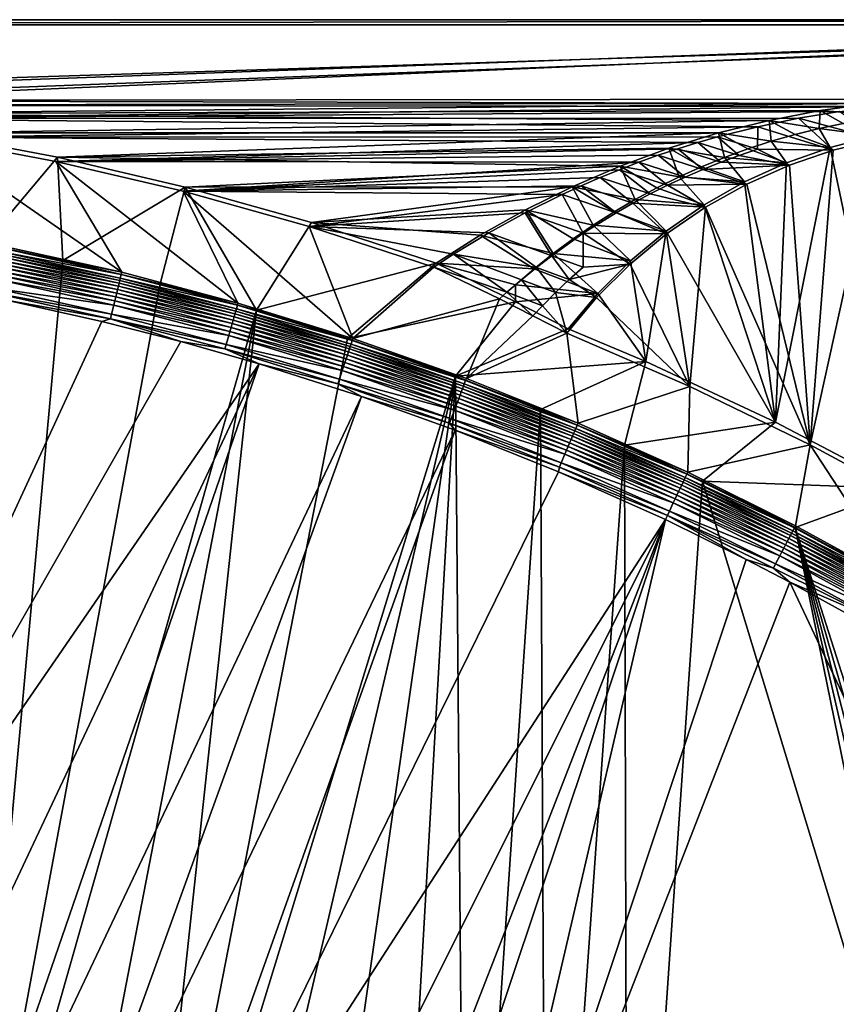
# Model space of a CAD drawing. Header units: metres. Extents: x -1651 to 0, y -1070 to 0.
# Tile 19 of 21: x -935 to -472, y -558 to 0. Entities that reach past the tile are written whole.
import ezdxf

# ---------------------------------------------------------------- set-up
doc = ezdxf.new("R2010")
doc.units = ezdxf.units.M

msp = doc.modelspace()

# ---------------------------------------------------------------- linework, layer by layer
at = {"layer": 'None'}
for points in [[(-1650, 0), (-1208.617432, -44.136024), (0, 0)], [(0, 0), (0, 0, -45), (-1650, 0)], [(0, 0, -45), (-1650, 0, -45), (-1650, 0)], [(-1650, 0, -45), (0, 0, -45), (-1647.142822, -3, -45)], [(0, 0, -45), (-3, -3, -45), (-1647.142822, -3, -45)], [(-1208.617432, -44.136024), (-1134.583252, -48.452602), (0, 0)], [(0, 0), (-1134.583252, -48.452602), (-423.802948, -47.347477)], [(-3, -3, -3), (-1208.450439, -41.532547, -3), (-1647.142822, -3, -3)], [(-1647.142822, -3, -3), (-1647.142822, -3, -45), (-3, -3, -3)], [(-1647.142822, -3, -45), (-3, -3, -45), (-3, -3, -3)], [(-1134.234009, -45.864342, -3), (-1208.450439, -41.532547, -3), (-3, -3, -3)], [(-422.772034, -44.999176, -3), (-1134.234009, -45.864342, -3), (-3, -3, -3)], [(-1134.583252, -48.452602), (-447.228119, -49.1884), (-423.802948, -47.347477)], [(-1134.583252, -48.452602), (-1060.802246, -55.93948), (-447.228119, -49.1884)], [(-422.772034, -44.999176, -3), (-452.166077, -47.425011, -3), (-1134.234009, -45.864342, -3)], [(-452.166077, -47.425011, -3), (-1060.271729, -53.377277, -3), (-1134.234009, -45.864342, -3)], [(-1060.802246, -55.93948), (-470.554016, -52.022148), (-447.228119, -49.1884)], [(-452.166077, -47.425011, -3), (-481.384247, -51.449856, -3), (-1060.271729, -53.377277, -3)], [(-481.384247, -51.449856, -3), (-452.166077, -47.425011, -3), (-440.692657, -54.586483, -32.338753)], [(-1060.802246, -55.93948), (-493.738586, -55.843609), (-470.554016, -52.022148)], [(-481.384247, -51.449856, -3), (-510.341522, -57.051674, -3), (-1060.271729, -53.377277, -3)], [(-1060.271729, -53.377277, -3), (-510.341522, -57.051674, -3), (-986.700134, -64.05751, -3)], [(-482.039459, -61.725746, -32.546955), (-510.341522, -57.051674, -3), (-481.384247, -51.449856, -3)], [(-470.554016, -52.022148), (-493.738586, -55.843609), (-448.932434, -67.813293, -60)], [(-468.334625, -58.844891, -32.467178), (-482.039459, -61.725746, -32.546955), (-481.384247, -51.449856, -3)], [(-468.334625, -58.844891, -32.467178), (-481.384247, -51.449856, -3), (-440.692657, -54.586483, -32.338753)], [(-516.740051, -60.645893), (-493.738586, -55.843609), (-1060.802246, -55.93948)], [(-987.410156, -66.582886), (-516.740051, -60.645893), (-1060.802246, -55.93948)], [(-539.516846, -66.420341), (-516.740051, -60.645893), (-987.410156, -66.582886)], [(-510.341522, -57.051674, -3), (-538.954285, -64.20813, -3), (-986.700134, -64.05751, -3)], [(-516.740051, -60.645893), (-539.516846, -66.420341), (-516.872131, -73.463333, -29.973024)], [(-510.341522, -57.051674, -3), (-509.121368, -68.946335, -32.727051), (-538.954285, -64.20813, -3)], [(-474.006744, -73.934395, -60), (-516.740051, -60.645893), (-516.872131, -73.463333, -29.973024)], [(-493.738586, -55.843609), (-516.740051, -60.645893), (-474.006744, -73.934395, -60)], [(-482.039459, -61.725746, -32.546955), (-495.642151, -65.094856, -32.63398), (-510.341522, -57.051674, -3)], [(-495.642151, -65.094856, -32.63398), (-509.121368, -68.946335, -32.727051), (-510.341522, -57.051674, -3)], [(-448.932434, -67.813293, -60), (-493.738586, -55.843609), (-474.006744, -73.934395, -60)], [(-450.369385, -65.92363, -63), (-482.039459, -61.725746, -32.546955), (-468.334625, -58.844891, -32.467178)], [(-550.808167, -69.668938), (-539.516846, -66.420341), (-987.410156, -66.582886)], [(-987.410156, -66.582886), (-914.54187, -80.363251), (-550.808167, -69.668938)], [(-914.54187, -80.363251), (-987.410156, -66.582886), (-877.224854, -143.180298, -377.175201)], [(-877.224854, -143.180298, -377.175201), (-987.410156, -66.582886), (-943.775452, -128.46904, -377.175201)], [(-986.700134, -64.05751, -3), (-538.954285, -64.20813, -3), (-913.654602, -77.885361, -3)], [(-986.700134, -64.05751, -3), (-913.654602, -77.885361, -3), (-955.190979, -127.269501, -406)], [(-538.954285, -64.20813, -3), (-567.141235, -72.891388, -3), (-913.654602, -77.885361, -3)], [(-535.623962, -78.072792, -32.926506), (-567.141235, -72.891388, -3), (-538.954285, -64.20813, -3)], [(-539.516846, -66.420341), (-550.808167, -69.668938), (-527.32312, -76.975769, -29.974138)], [(-516.872131, -73.463333, -29.973024), (-539.516846, -66.420341), (-527.32312, -76.975769, -29.974138)], [(-509.121368, -68.946335, -32.727051), (-522.45575, -73.274277, -32.824959), (-538.954285, -64.20813, -3)], [(-538.954285, -64.20813, -3), (-522.45575, -73.274277, -32.824959), (-535.623962, -78.072792, -32.926506)], [(-495.642151, -65.094856, -32.63398), (-475.78125, -72.379921, -63), (-509.121368, -68.946335, -32.727051)], [(-475.78125, -72.379921, -63), (-495.642151, -65.094856, -32.63398), (-482.039459, -61.725746, -32.546955)], [(-450.369385, -65.92363, -63), (-475.78125, -72.379921, -63), (-482.039459, -61.725746, -32.546955)], [(-475.78125, -72.379921, -63), (-450.369385, -65.92363, -63), (-435.240631, -265.682251, -62.999996)], [(-914.54187, -80.363251), (-562.027954, -73.15654), (-550.808167, -69.668938)], [(-550.808167, -69.668938), (-562.027954, -73.15654), (-537.668762, -80.776184, -29.975252)], [(-527.32312, -76.975769, -29.974138), (-550.808167, -69.668938), (-537.668762, -80.776184, -29.975252)], [(-509.121368, -68.946335, -32.727051), (-500.511993, -81.088623, -63), (-522.45575, -73.274277, -32.824959)], [(-475.78125, -72.379921, -63), (-500.511993, -81.088623, -63), (-509.121368, -68.946335, -32.727051)], [(-500.511993, -81.088623, -63), (-475.78125, -72.379921, -63), (-506.803345, -228.092514, -62.999996)], [(-506.803345, -228.092514, -62.999996), (-475.78125, -72.379921, -63), (-435.240631, -265.682251, -62.999996)], [(-420.308136, -277.076508, -60), (-448.932434, -67.813293, -60), (-487.064728, -240.965317, -60)], [(-448.932434, -67.813293, -60), (-474.006744, -73.934395, -60), (-487.064728, -240.965317, -60)], [(-913.654602, -77.885361, -3), (-910.559204, -136.503036, -406), (-955.190979, -127.269501, -406)], [(-914.54187, -80.363251), (-573.171204, -76.881569), (-562.027954, -73.15654)], [(-584.232849, -80.842346), (-573.171204, -76.881569), (-914.54187, -80.363251)], [(-913.654602, -77.885361, -3), (-567.141235, -72.891388, -3), (-594.823792, -83.069069, -3)], [(-913.654602, -77.885361, -3), (-594.823792, -83.069069, -3), (-841.269836, -94.835342, -3)], [(-913.654602, -77.885361, -3), (-841.269836, -94.835342, -3), (-910.559204, -136.503036, -406)], [(-594.823792, -83.069069, -3), (-567.141235, -72.891388, -3), (-561.376526, -89.057968, -33.135689)], [(-573.171204, -76.881569), (-584.232849, -80.842346), (-558.010559, -89.227287, -29.977482)], [(-562.027954, -73.15654), (-573.171204, -76.881569), (-547.900696, -84.861221, -29.976368)], [(-547.900696, -84.861221, -29.976368), (-573.171204, -76.881569), (-558.010559, -89.227287, -29.977482)], [(-548.604675, -83.335983, -33.030483), (-567.141235, -72.891388, -3), (-535.623962, -78.072792, -32.926506)], [(-561.376526, -89.057968, -33.135689), (-567.141235, -72.891388, -3), (-548.604675, -83.335983, -33.030483)], [(-537.668762, -80.776184, -29.975252), (-562.027954, -73.15654), (-547.900696, -84.861221, -29.976368)], [(-524.366455, -91.970703, -63), (-548.604675, -83.335983, -33.030483), (-535.623962, -78.072792, -32.926506)], [(-498.826935, -82.391914, -60), (-527.32312, -76.975769, -29.974138), (-537.668762, -80.776184, -29.975252)], [(-522.45575, -73.274277, -32.824959), (-500.511993, -81.088623, -63), (-535.623962, -78.072792, -32.926506)], [(-535.623962, -78.072792, -32.926506), (-500.511993, -81.088623, -63), (-524.366455, -91.970703, -63)], [(-527.32312, -76.975769, -29.974138), (-498.826935, -82.391914, -60), (-516.872131, -73.463333, -29.973024)], [(-498.826935, -82.391914, -60), (-474.006744, -73.934395, -60), (-516.872131, -73.463333, -29.973024)], [(-487.064728, -240.965317, -60), (-474.006744, -73.934395, -60), (-498.826935, -82.391914, -60)], [(-842.33136, -97.255226), (-584.232849, -80.842346), (-914.54187, -80.363251)], [(-842.33136, -97.255226), (-914.54187, -80.363251), (-811.327393, -160.584824, -377.175201)], [(-811.327393, -160.584824, -377.175201), (-914.54187, -80.363251), (-877.224854, -143.180298, -377.175201)], [(-595.207886, -85.037086), (-584.232849, -80.842346), (-842.33136, -97.255226)], [(-594.823792, -83.069069, -3), (-621.925598, -94.705353, -3), (-841.269836, -94.835342, -3)], [(-621.925598, -94.705353, -3), (-594.823792, -83.069069, -3), (-586.210083, -101.853836, -33.344936)], [(-584.232849, -80.842346), (-595.207886, -85.037086), (-567.990112, -93.870506, -29.978596)], [(-594.823792, -83.069069, -3), (-573.918213, -95.232841, -33.240921), (-586.210083, -101.853836, -33.344936)], [(-573.918213, -95.232841, -33.240921), (-594.823792, -83.069069, -3), (-561.376526, -89.057968, -33.135689)], [(-558.010559, -89.227287, -29.977482), (-584.232849, -80.842346), (-567.990112, -93.870506, -29.978596)], [(-561.376526, -89.057968, -33.135689), (-548.604675, -83.335983, -33.030483), (-524.366455, -91.970703, -63)], [(-547.900696, -84.861221, -29.976368), (-498.826935, -82.391914, -60), (-537.668762, -80.776184, -29.975252)], [(-523.070557, -93.178558, -60), (-498.826935, -82.391914, -60), (-547.900696, -84.861221, -29.976368)], [(-524.366455, -91.970703, -63), (-500.511993, -81.088623, -63), (-506.803345, -228.092514, -62.999996)], [(-498.826935, -82.391914, -60), (-523.070557, -93.178558, -60), (-487.064728, -240.965317, -60)], [(-606.091431, -89.463898), (-595.207886, -85.037086), (-842.33136, -97.255226)], [(-595.207886, -85.037086), (-606.091431, -89.463898), (-577.831299, -98.786774, -29.97971)], [(-567.990112, -93.870506, -29.978596), (-595.207886, -85.037086), (-577.831299, -98.786774, -29.97971)], [(-573.918213, -95.232841, -33.240921), (-561.376526, -89.057968, -33.135689), (-547.158203, -104.931946, -63)], [(-523.070557, -93.178558, -60), (-558.010559, -89.227287, -29.977482), (-567.990112, -93.870506, -29.978596)], [(-547.158203, -104.931946, -63), (-561.376526, -89.057968, -33.135689), (-524.366455, -91.970703, -63)], [(-558.010559, -89.227287, -29.977482), (-523.070557, -93.178558, -60), (-547.900696, -84.861221, -29.976368)], [(-841.269836, -94.835342, -3), (-855.502075, -149.656174, -406), (-910.559204, -136.503036, -406)], [(-855.502075, -149.656174, -406), (-841.269836, -94.835342, -3), (-800.920776, -164.661942, -406)], [(-842.33136, -97.255226), (-616.878479, -94.120781), (-606.091431, -89.463898)], [(-627.56427, -99.005646), (-616.878479, -94.120781), (-842.33136, -97.255226)], [(-841.269836, -94.835342, -3), (-621.925598, -94.705353, -3), (-769.67926, -114.876228, -3)], [(-841.269836, -94.835342, -3), (-769.67926, -114.876228, -3), (-800.920776, -164.661942, -406)], [(-621.925598, -94.705353, -3), (-648.372559, -107.76181, -3), (-769.67926, -114.876228, -3)], [(-621.925598, -94.705353, -3), (-609.997437, -116.390617, -33.543739), (-648.372559, -107.76181, -3)], [(-616.878479, -94.120781), (-627.56427, -99.005646), (-597.067139, -109.420731, -29.981939)], [(-586.210083, -101.853836, -33.344936), (-598.239929, -108.910316, -33.44635), (-621.925598, -94.705353, -3)], [(-598.239929, -108.910316, -33.44635), (-609.997437, -116.390617, -33.543739), (-621.925598, -94.705353, -3)], [(-606.091431, -89.463898), (-616.878479, -94.120781), (-587.526245, -103.971718, -29.980825)], [(-587.526245, -103.971718, -29.980825), (-616.878479, -94.120781), (-597.067139, -109.420731, -29.981939)], [(-577.831299, -98.786774, -29.97971), (-606.091431, -89.463898), (-587.526245, -103.971718, -29.980825)], [(-546.414001, -106.227829, -60), (-567.990112, -93.870506, -29.978596), (-577.831299, -98.786774, -29.97971)], [(-546.414001, -106.227829, -60), (-523.070557, -93.178558, -60), (-567.990112, -93.870506, -29.978596)], [(-506.803345, -228.092514, -62.999996), (-547.158203, -104.931946, -63), (-524.366455, -91.970703, -63)], [(-523.070557, -93.178558, -60), (-546.414001, -106.227829, -60), (-487.064728, -240.965317, -60)], [(-770.91156, -117.227737), (-627.56427, -99.005646), (-842.33136, -97.255226)], [(-746.191895, -180.653854, -377.175201), (-770.91156, -117.227737), (-842.33136, -97.255226)], [(-746.191895, -180.653854, -377.175201), (-842.33136, -97.255226), (-811.327393, -160.584824, -377.175201)], [(-648.61261, -109.450394), (-627.56427, -99.005646), (-770.91156, -117.227737)], [(-627.56427, -99.005646), (-648.61261, -109.450394), (-615.656189, -121.09137, -29.984169)], [(-597.067139, -109.420731, -29.981939), (-627.56427, -99.005646), (-615.656189, -121.09137, -29.984169)], [(-587.526245, -103.971718, -29.980825), (-546.414001, -106.227829, -60), (-577.831299, -98.786774, -29.97971)], [(-586.210083, -101.853836, -33.344936), (-573.918213, -95.232841, -33.240921), (-547.158203, -104.931946, -63)], [(-568.7099, -119.864594, -63), (-598.239929, -108.910316, -33.44635), (-586.210083, -101.853836, -33.344936)], [(-597.067139, -109.420731, -29.981939), (-568.546326, -121.413879, -60), (-587.526245, -103.971718, -29.980825)], [(-568.546326, -121.413879, -60), (-546.414001, -106.227829, -60), (-587.526245, -103.971718, -29.980825)], [(-547.158203, -104.931946, -63), (-568.7099, -119.864594, -63), (-586.210083, -101.853836, -33.344936)], [(-568.7099, -119.864594, -63), (-547.158203, -104.931946, -63), (-506.803345, -228.092514, -62.999996)], [(-669.198669, -120.779312), (-648.61261, -109.450394), (-770.91156, -117.227737)], [(-769.67926, -114.876228, -3), (-648.372559, -107.76181, -3), (-674.092407, -122.197906, -3)], [(-674.092407, -122.197906, -3), (-648.372559, -107.76181, -3), (-632.653992, -132.576065, -33.721004)], [(-648.61261, -109.450394), (-669.198669, -120.779312), (-633.539307, -133.757141, -29.986397)], [(-615.656189, -121.09137, -29.984169), (-648.61261, -109.450394), (-633.539307, -133.757141, -29.986397)], [(-609.997437, -116.390617, -33.543739), (-621.472412, -124.283073, -33.635674), (-648.372559, -107.76181, -3)], [(-648.372559, -107.76181, -3), (-621.472412, -124.283073, -33.635674), (-632.653992, -132.576065, -33.721004)], [(-568.546326, -121.413879, -60), (-597.067139, -109.420731, -29.981939), (-615.656189, -121.09137, -29.984169)], [(-598.239929, -108.910316, -33.44635), (-568.7099, -119.864594, -63), (-609.997437, -116.390617, -33.543739)], [(-546.414001, -106.227829, -60), (-568.546326, -121.413879, -60), (-555.348755, -207.83287, -60)], [(-487.064728, -240.965317, -60), (-546.414001, -106.227829, -60), (-555.348755, -207.83287, -60)], [(-800.920776, -164.661942, -406), (-769.67926, -114.876228, -3), (-699.014648, -137.971085, -3)], [(-674.092407, -122.197906, -3), (-699.014648, -137.971085, -3), (-769.67926, -114.876228, -3)], [(-609.997437, -116.390617, -33.543739), (-588.853638, -136.648254, -63), (-621.472412, -124.283073, -33.635674)], [(-568.7099, -119.864594, -63), (-588.853638, -136.648254, -63), (-609.997437, -116.390617, -33.543739)], [(-700.413818, -140.244064), (-689.285156, -132.971954), (-770.91156, -117.227737)], [(-689.285156, -132.971954), (-669.198669, -120.779312), (-770.91156, -117.227737)], [(-700.413818, -140.244064), (-770.91156, -117.227737), (-746.191895, -180.653854, -377.175201)], [(-643.528198, -141.258209, -33.79977), (-699.014648, -137.971085, -3), (-674.092407, -122.197906, -3)], [(-669.198669, -120.779312), (-689.285156, -132.971954), (-642.198425, -140.449265, -29.987511)], [(-643.528198, -141.258209, -33.79977), (-674.092407, -122.197906, -3), (-632.653992, -132.576065, -33.721004)], [(-633.539307, -133.757141, -29.986397), (-669.198669, -120.779312), (-642.198425, -140.449265, -29.987511)], [(-615.701172, -140.267624, -44.990009), (-615.656189, -121.09137, -29.984169), (-633.539307, -133.757141, -29.986397)], [(-589.182556, -138.555099, -60), (-615.656189, -121.09137, -29.984169), (-615.701172, -140.267624, -44.990009)], [(-589.182556, -138.555099, -60), (-568.546326, -121.413879, -60), (-615.656189, -121.09137, -29.984169)], [(-555.348755, -207.83287, -60), (-568.546326, -121.413879, -60), (-589.182556, -138.555099, -60)], [(-588.853638, -136.648254, -63), (-568.7099, -119.864594, -63), (-580.215271, -193.827225, -62.999996)], [(-580.215271, -193.827225, -62.999996), (-568.7099, -119.864594, -63), (-506.803345, -228.092514, -62.999996)], [(-910.559204, -136.503036, -406), (-966.380066, -745.566528, -406), (-955.190979, -127.269501, -406)], [(-621.472412, -124.283073, -33.635674), (-588.853638, -136.648254, -63), (-632.653992, -132.576065, -33.721004)], [(-944.688904, -133.108841, -389.61441), (-944.99939, -134.662781, -391.779236), (-878.324646, -147.780869, -389.61441)], [(-944.417419, -131.750381, -387.314758), (-944.688904, -133.108841, -389.61441), (-877.998169, -146.43457, -387.314758)], [(-944.688904, -133.108841, -389.61441), (-878.324646, -147.780869, -389.61441), (-877.998169, -146.43457, -387.314758)], [(-944.000732, -129.665039, -382.385681), (-944.417419, -131.750381, -387.314758), (-877.497009, -144.367905, -382.385681)], [(-944.417419, -131.750381, -387.314758), (-877.998169, -146.43457, -387.314758), (-877.497009, -144.367905, -382.385681)], [(-943.775452, -128.46904, -377.175201), (-944.000732, -129.665039, -382.385681), (-877.224854, -143.180298, -377.175201)], [(-944.000732, -129.665039, -382.385681), (-877.497009, -144.367905, -382.385681), (-877.224854, -143.180298, -377.175201)], [(-689.285156, -132.971954), (-700.413818, -140.244064), (-658.917908, -154.522171, -29.98974)], [(-642.198425, -140.449265, -29.987511), (-689.285156, -132.971954), (-650.660156, -147.372986, -29.988626)], [(-689.285156, -132.971954), (-658.917908, -154.522171, -29.98974), (-650.660156, -147.372986, -29.988626)], [(-643.528198, -141.258209, -33.79977), (-632.653992, -132.576065, -33.721004), (-607.431519, -155.150192, -63)], [(-623.636597, -147.309174, -44.990826), (-633.539307, -133.757141, -29.986397), (-642.198425, -140.449265, -29.987511)], [(-615.701172, -140.267624, -44.990009), (-633.539307, -133.757141, -29.986397), (-623.636597, -147.309174, -44.990826)], [(-632.653992, -132.576065, -33.721004), (-588.853638, -136.648254, -63), (-607.431519, -155.150192, -63)], [(-910.559204, -136.503036, -406), (-855.502075, -149.656174, -406), (-966.380066, -745.566528, -406)], [(-945.726929, -138.303574, -395.641296), (-946.138489, -140.363022, -397.307617), (-879.572998, -152.929092, -395.641296)], [(-945.346313, -136.398819, -393.793457), (-945.726929, -138.303574, -395.641296), (-879.115234, -151.041397, -393.793457)], [(-945.726929, -138.303574, -395.641296), (-879.572998, -152.929092, -395.641296), (-879.115234, -151.041397, -393.793457)], [(-944.99939, -134.662781, -391.779236), (-945.346313, -136.398819, -393.793457), (-878.698059, -149.320892, -391.779236)], [(-945.346313, -136.398819, -393.793457), (-879.115234, -151.041397, -393.793457), (-878.698059, -149.320892, -391.779236)], [(-944.99939, -134.662781, -391.779236), (-878.698059, -149.320892, -391.779236), (-878.324646, -147.780869, -389.61441)], [(-800.920776, -164.661942, -406), (-699.014648, -137.971085, -3), (-749.313782, -180.700699, -406)], [(-699.014648, -137.971085, -3), (-654.067932, -159.910782, -39.372334), (-749.313782, -180.700699, -406)], [(-654.080505, -150.318161, -33.872318), (-699.014648, -137.971085, -3), (-643.528198, -141.258209, -33.79977)], [(-654.067932, -159.910782, -39.372334), (-699.014648, -137.971085, -3), (-654.080505, -150.318161, -33.872318)], [(-608.075928, -157.421249, -60), (-589.182556, -138.555099, -60), (-623.636597, -147.309174, -44.990826)], [(-623.636597, -147.309174, -44.990826), (-589.182556, -138.555099, -60), (-615.701172, -140.267624, -44.990009)], [(-589.182556, -138.555099, -60), (-608.075928, -157.421249, -60), (-555.348755, -207.83287, -60)], [(-607.431519, -155.150192, -63), (-588.853638, -136.648254, -63), (-580.215271, -193.827225, -62.999996)], [(-947.040894, -144.879059, -400.048401), (-947.524963, -147.301224, -401.100159), (-881.153198, -159.44574, -400.048401)], [(-946.577637, -142.560593, -398.780426), (-947.040894, -144.879059, -400.048401), (-880.596069, -157.14801, -398.780426)], [(-947.040894, -144.879059, -400.048401), (-881.153198, -159.44574, -400.048401), (-880.596069, -157.14801, -398.780426)], [(-946.138489, -140.363022, -397.307617), (-946.577637, -142.560593, -398.780426), (-880.067932, -154.970108, -397.307617)], [(-946.577637, -142.560593, -398.780426), (-880.596069, -157.14801, -398.780426), (-880.067932, -154.970108, -397.307617)], [(-946.138489, -140.363022, -397.307617), (-880.067932, -154.970108, -397.307617), (-879.572998, -152.929092, -395.641296)], [(-877.497009, -144.367905, -382.385681), (-877.998169, -146.43457, -387.314758), (-811.652954, -161.758499, -382.385681)], [(-877.224854, -143.180298, -377.175201), (-877.497009, -144.367905, -382.385681), (-811.327393, -160.584824, -377.175201)], [(-877.497009, -144.367905, -382.385681), (-811.652954, -161.758499, -382.385681), (-811.327393, -160.584824, -377.175201)], [(-663.104309, -158.303528, -29.990135), (-700.413818, -140.244064), (-746.191895, -180.653854, -377.175201)], [(-700.413818, -140.244064), (-663.104309, -158.303528, -29.990135), (-658.917908, -154.522171, -29.98974)], [(-607.431519, -155.150192, -63), (-654.080505, -150.318161, -33.872318), (-643.528198, -141.258209, -33.79977)], [(-631.340576, -154.591522, -44.991646), (-642.198425, -140.449265, -29.987511), (-650.660156, -147.372986, -29.988626)], [(-631.340576, -154.591522, -44.991646), (-623.636597, -147.309174, -44.990826), (-642.198425, -140.449265, -29.987511)], [(-855.502075, -149.656174, -406), (-800.920776, -164.661942, -406), (-966.380066, -745.566528, -406)], [(-947.524963, -147.301224, -401.100159), (-948.539429, -152.37793, -402.52005), (-881.735291, -161.846222, -401.100159)], [(-947.524963, -147.301224, -401.100159), (-881.735291, -161.846222, -401.100159), (-881.153198, -159.44574, -400.048401)], [(-878.698059, -149.320892, -391.779236), (-879.115234, -151.041397, -393.793457), (-813.054321, -166.658585, -391.779236)], [(-878.324646, -147.780869, -389.61441), (-878.698059, -149.320892, -391.779236), (-812.618591, -165.13501, -389.61441)], [(-878.698059, -149.320892, -391.779236), (-813.054321, -166.658585, -391.779236), (-812.618591, -165.13501, -389.61441)], [(-877.998169, -146.43457, -387.314758), (-878.324646, -147.780869, -389.61441), (-812.237671, -163.803101, -387.314758)], [(-878.324646, -147.780869, -389.61441), (-812.618591, -165.13501, -389.61441), (-812.237671, -163.803101, -387.314758)], [(-877.998169, -146.43457, -387.314758), (-812.237671, -163.803101, -387.314758), (-811.652954, -161.758499, -382.385681)], [(-650.660156, -147.372986, -29.988626), (-658.917908, -154.522171, -29.98974), (-638.805603, -162.106827, -44.992462)], [(-654.067932, -159.910782, -39.372334), (-654.080505, -150.318161, -33.872318), (-607.431519, -155.150192, -63)], [(-638.805603, -162.106827, -44.992462), (-631.340576, -154.591522, -44.991646), (-650.660156, -147.372986, -29.988626)], [(-631.340576, -154.591522, -44.991646), (-608.075928, -157.421249, -60), (-623.636597, -147.309174, -44.990826)], [(-948.539429, -152.37793, -402.52005), (-949.060303, -154.984512, -402.879395), (-882.955322, -166.877472, -402.52005)], [(-883.581726, -169.460724, -402.879395), (-949.060303, -154.984512, -402.879395), (-942.473816, -159.040817, -403)], [(-949.060303, -154.984512, -402.879395), (-883.581726, -169.460724, -402.879395), (-882.955322, -166.877472, -402.52005)], [(-948.539429, -152.37793, -402.52005), (-882.955322, -166.877472, -402.52005), (-881.735291, -161.846222, -401.100159)], [(-880.067932, -154.970108, -397.307617), (-880.596069, -157.14801, -398.780426), (-814.65271, -172.247452, -397.307617)], [(-879.572998, -152.929092, -395.641296), (-880.067932, -154.970108, -397.307617), (-814.075256, -170.228241, -395.641296)], [(-880.067932, -154.970108, -397.307617), (-814.65271, -172.247452, -397.307617), (-814.075256, -170.228241, -395.641296)], [(-879.115234, -151.041397, -393.793457), (-879.572998, -152.929092, -395.641296), (-813.541138, -168.360703, -393.793457)], [(-879.572998, -152.929092, -395.641296), (-814.075256, -170.228241, -395.641296), (-813.541138, -168.360703, -393.793457)], [(-879.115234, -151.041397, -393.793457), (-813.541138, -168.360703, -393.793457), (-813.054321, -166.658585, -391.779236)], [(-658.917908, -154.522171, -29.98974), (-663.104309, -158.303528, -29.990135), (-644.195923, -167.830612, -44.988499)], [(-658.917908, -154.522171, -29.98974), (-644.195923, -167.830612, -44.988499), (-638.805603, -162.106827, -44.992462)], [(-624.297058, -175.225555, -63), (-654.067932, -159.910782, -39.372334), (-607.431519, -155.150192, -63)], [(-638.805603, -162.106827, -44.992462), (-625.027283, -177.743637, -60), (-631.340576, -154.591522, -44.991646)], [(-625.027283, -177.743637, -60), (-608.075928, -157.421249, -60), (-631.340576, -154.591522, -44.991646)], [(-580.215271, -193.827225, -62.999996), (-624.297058, -175.225555, -63), (-607.431519, -155.150192, -63)], [(-942.473816, -159.040817, -403), (-1103.315796, -636.548584, -403), (-888.53479, -171.012955, -403)], [(-888.53479, -171.012955, -403), (-883.581726, -169.460724, -402.879395), (-942.473816, -159.040817, -403)], [(-881.153198, -159.44574, -400.048401), (-881.735291, -161.846222, -401.100159), (-815.919006, -176.675262, -400.048401)], [(-880.596069, -157.14801, -398.780426), (-881.153198, -159.44574, -400.048401), (-815.268921, -174.402084, -398.780426)], [(-881.153198, -159.44574, -400.048401), (-815.919006, -176.675262, -400.048401), (-815.268921, -174.402084, -398.780426)], [(-880.596069, -157.14801, -398.780426), (-815.268921, -174.402084, -398.780426), (-814.65271, -172.247452, -397.307617)], [(-811.652954, -161.758499, -382.385681), (-812.237671, -163.803101, -387.314758), (-746.573792, -181.809341, -382.385681)], [(-811.327393, -160.584824, -377.175201), (-811.652954, -161.758499, -382.385681), (-746.191895, -180.653854, -377.175201)], [(-811.652954, -161.758499, -382.385681), (-746.573792, -181.809341, -382.385681), (-746.191895, -180.653854, -377.175201)], [(-749.313782, -180.700699, -406), (-654.067932, -159.910782, -39.372334), (-688.147278, -202.117401, -406)], [(-746.191895, -180.653854, -377.175201), (-681.926086, -203.354218, -377.175201), (-663.104309, -158.303528, -29.990135)], [(-654.067932, -159.910782, -39.372334), (-624.297058, -175.225555, -63), (-688.147278, -202.117401, -406)], [(-681.926086, -203.354218, -377.175201), (-644.195923, -167.830612, -44.988499), (-663.104309, -158.303528, -29.990135)], [(-608.075928, -157.421249, -60), (-625.027283, -177.743637, -60), (-555.348755, -207.83287, -60)], [(-966.380066, -745.566528, -406), (-800.920776, -164.661942, -406), (-917.642761, -768.503906, -406)], [(-800.920776, -164.661942, -406), (-868.193237, -789.862549, -406), (-917.642761, -768.503906, -406)], [(-882.955322, -166.877472, -402.52005), (-883.581726, -169.460724, -402.879395), (-818.021729, -184.027603, -402.52005)], [(-881.735291, -161.846222, -401.100159), (-882.955322, -166.877472, -402.52005), (-816.598206, -179.050095, -401.100159)], [(-882.955322, -166.877472, -402.52005), (-818.021729, -184.027603, -402.52005), (-816.598206, -179.050095, -401.100159)], [(-881.735291, -161.846222, -401.100159), (-816.598206, -179.050095, -401.100159), (-815.919006, -176.675262, -400.048401)], [(-800.920776, -164.661942, -406), (-749.313782, -180.700699, -406), (-868.193237, -789.862549, -406)], [(-813.054321, -166.658585, -391.779236), (-813.541138, -168.360703, -393.793457), (-748.173218, -186.648407, -391.779236)], [(-812.618591, -165.13501, -389.61441), (-813.054321, -166.658585, -391.779236), (-747.675903, -185.143814, -389.61441)], [(-813.054321, -166.658585, -391.779236), (-748.173218, -186.648407, -391.779236), (-747.675903, -185.143814, -389.61441)], [(-812.237671, -163.803101, -387.314758), (-812.618591, -165.13501, -389.61441), (-747.24115, -183.828476, -387.314758)], [(-812.618591, -165.13501, -389.61441), (-747.675903, -185.143814, -389.61441), (-747.24115, -183.828476, -387.314758)], [(-812.237671, -163.803101, -387.314758), (-747.24115, -183.828476, -387.314758), (-746.573792, -181.809341, -382.385681)], [(-638.805603, -162.106827, -44.992462), (-644.195923, -167.830612, -44.988499), (-625.027283, -177.743637, -60)], [(-1103.315796, -636.548584, -403), (-843.747192, -182.412338, -403), (-888.53479, -171.012955, -403)], [(-888.53479, -171.012955, -403), (-843.747192, -182.412338, -403), (-883.581726, -169.460724, -402.879395)], [(-843.747192, -182.412338, -403), (-818.752625, -186.583252, -402.879395), (-883.581726, -169.460724, -402.879395)], [(-883.581726, -169.460724, -402.879395), (-818.752625, -186.583252, -402.879395), (-818.021729, -184.027603, -402.52005)], [(-814.65271, -172.247452, -397.307617), (-815.268921, -174.402084, -398.780426), (-749.997437, -192.167694, -397.307617)], [(-814.075256, -170.228241, -395.641296), (-814.65271, -172.247452, -397.307617), (-749.338318, -190.17363, -395.641296)], [(-814.65271, -172.247452, -397.307617), (-749.997437, -192.167694, -397.307617), (-749.338318, -190.17363, -395.641296)], [(-813.541138, -168.360703, -393.793457), (-814.075256, -170.228241, -395.641296), (-748.72876, -188.329346, -393.793457)], [(-814.075256, -170.228241, -395.641296), (-749.338318, -190.17363, -395.641296), (-748.72876, -188.329346, -393.793457)], [(-813.541138, -168.360703, -393.793457), (-748.72876, -188.329346, -393.793457), (-748.173218, -186.648407, -391.779236)], [(-644.195923, -167.830612, -44.988499), (-681.926086, -203.354218, -377.175201), (-625.027283, -177.743637, -60)], [(-815.919006, -176.675262, -400.048401), (-816.598206, -179.050095, -401.100159), (-751.442688, -196.540375, -400.048401)], [(-815.268921, -174.402084, -398.780426), (-815.919006, -176.675262, -400.048401), (-750.700684, -194.295502, -398.780426)], [(-815.919006, -176.675262, -400.048401), (-751.442688, -196.540375, -400.048401), (-750.700684, -194.295502, -398.780426)], [(-815.268921, -174.402084, -398.780426), (-750.700684, -194.295502, -398.780426), (-749.997437, -192.167694, -397.307617)], [(-688.147278, -202.117401, -406), (-624.297058, -175.225555, -63), (-580.215271, -193.827225, -62.999996)], [(-681.926086, -203.354218, -377.175201), (-618.63623, -228.648346, -377.175201), (-625.027283, -177.743637, -60)], [(-625.027283, -177.743637, -60), (-618.63623, -228.648346, -377.175201), (-555.348755, -207.83287, -60)], [(-843.747192, -182.412338, -403), (-1103.315796, -636.548584, -403), (-799.297241, -195.06424, -403)], [(-749.313782, -180.700699, -406), (-688.147278, -202.117401, -406), (-868.193237, -789.862549, -406)], [(-843.747192, -182.412338, -403), (-799.297241, -195.06424, -403), (-818.752625, -186.583252, -402.879395)], [(-818.752625, -186.583252, -402.879395), (-753.842468, -203.801178, -402.52005), (-818.021729, -184.027603, -402.52005)], [(-816.598206, -179.050095, -401.100159), (-818.021729, -184.027603, -402.52005), (-752.217834, -198.885651, -401.100159)], [(-818.021729, -184.027603, -402.52005), (-753.842468, -203.801178, -402.52005), (-752.217834, -198.885651, -401.100159)], [(-816.598206, -179.050095, -401.100159), (-752.217834, -198.885651, -401.100159), (-751.442688, -196.540375, -400.048401)], [(-747.24115, -183.828476, -387.314758), (-747.675903, -185.143814, -389.61441), (-683.112976, -206.481079, -387.314758)], [(-746.573792, -181.809341, -382.385681), (-747.24115, -183.828476, -387.314758), (-682.364075, -204.490723, -382.385681)], [(-747.24115, -183.828476, -387.314758), (-683.112976, -206.481079, -387.314758), (-682.364075, -204.490723, -382.385681)], [(-746.191895, -180.653854, -377.175201), (-746.573792, -181.809341, -382.385681), (-681.926086, -203.354218, -377.175201)], [(-746.573792, -181.809341, -382.385681), (-682.364075, -204.490723, -382.385681), (-681.926086, -203.354218, -377.175201)], [(-799.297241, -195.06424, -403), (-754.676636, -206.325012, -402.879395), (-818.752625, -186.583252, -402.879395)], [(-818.752625, -186.583252, -402.879395), (-754.676636, -206.325012, -402.879395), (-753.842468, -203.801178, -402.52005)], [(-748.72876, -188.329346, -393.793457), (-749.338318, -190.17363, -395.641296), (-684.782288, -210.91774, -393.793457)], [(-748.173218, -186.648407, -391.779236), (-748.72876, -188.329346, -393.793457), (-684.158875, -209.260788, -391.779236)], [(-748.72876, -188.329346, -393.793457), (-684.782288, -210.91774, -393.793457), (-684.158875, -209.260788, -391.779236)], [(-747.675903, -185.143814, -389.61441), (-748.173218, -186.648407, -391.779236), (-683.60083, -207.777649, -389.61441)], [(-748.173218, -186.648407, -391.779236), (-684.158875, -209.260788, -391.779236), (-683.60083, -207.777649, -389.61441)], [(-747.675903, -185.143814, -389.61441), (-683.60083, -207.777649, -389.61441), (-683.112976, -206.481079, -387.314758)], [(-1103.315796, -636.548584, -403), (-1028.034058, -681.003662, -403), (-799.297241, -195.06424, -403)], [(-799.297241, -195.06424, -403), (-1028.034058, -681.003662, -403), (-976.156128, -708.609314, -403)], [(-799.297241, -195.06424, -403), (-976.156128, -708.609314, -403), (-741.410889, -213.593506, -403)], [(-799.297241, -195.06424, -403), (-741.410889, -213.593506, -403), (-754.676636, -206.325012, -402.879395)], [(-750.700684, -194.295502, -398.780426), (-751.442688, -196.540375, -400.048401), (-686.995056, -216.798828, -398.780426)], [(-749.997437, -192.167694, -397.307617), (-750.700684, -194.295502, -398.780426), (-686.205872, -214.70137, -397.307617)], [(-750.700684, -194.295502, -398.780426), (-686.995056, -216.798828, -398.780426), (-686.205872, -214.70137, -397.307617)], [(-749.338318, -190.17363, -395.641296), (-749.997437, -192.167694, -397.307617), (-685.466309, -212.735733, -395.641296)], [(-749.997437, -192.167694, -397.307617), (-686.205872, -214.70137, -397.307617), (-685.466309, -212.735733, -395.641296)], [(-749.338318, -190.17363, -395.641296), (-685.466309, -212.735733, -395.641296), (-684.782288, -210.91774, -393.793457)], [(-580.215271, -193.827225, -62.999996), (-639.965881, -220.892624, -406), (-688.147278, -202.117401, -406)], [(-592.386963, -241.14595, -406), (-639.965881, -220.892624, -406), (-580.215271, -193.827225, -62.999996)], [(-506.803345, -228.092514, -62.999996), (-592.386963, -241.14595, -406), (-580.215271, -193.827225, -62.999996)], [(-752.217834, -198.885651, -401.100159), (-753.842468, -203.801178, -402.52005), (-688.69751, -221.323502, -401.100159)], [(-751.442688, -196.540375, -400.048401), (-752.217834, -198.885651, -401.100159), (-687.827698, -219.011688, -400.048401)], [(-752.217834, -198.885651, -401.100159), (-688.69751, -221.323502, -401.100159), (-687.827698, -219.011688, -400.048401)], [(-751.442688, -196.540375, -400.048401), (-687.827698, -219.011688, -400.048401), (-686.995056, -216.798828, -398.780426)], [(-868.193237, -789.862549, -406), (-688.147278, -202.117401, -406), (-829.429016, -805.309204, -406)], [(-688.147278, -202.117401, -406), (-777.389954, -824.316711, -406), (-829.429016, -805.309204, -406)], [(-688.147278, -202.117401, -406), (-724.750854, -841.593079, -406), (-777.389954, -824.316711, -406)], [(-754.676636, -206.325012, -402.879395), (-690.52063, -226.168945, -402.52005), (-753.842468, -203.801178, -402.52005)], [(-741.410889, -213.593506, -403), (-691.456726, -228.656769, -402.879395), (-754.676636, -206.325012, -402.879395)], [(-754.676636, -206.325012, -402.879395), (-691.456726, -228.656769, -402.879395), (-690.52063, -226.168945, -402.52005)], [(-753.842468, -203.801178, -402.52005), (-690.52063, -226.168945, -402.52005), (-688.69751, -221.323502, -401.100159)], [(-682.642212, -854.043579, -406), (-724.750854, -841.593079, -406), (-688.147278, -202.117401, -406)], [(-639.965881, -220.892624, -406), (-682.642212, -854.043579, -406), (-688.147278, -202.117401, -406)], [(-683.112976, -206.481079, -387.314758), (-683.60083, -207.777649, -389.61441), (-619.95459, -231.722473, -387.314758)], [(-682.364075, -204.490723, -382.385681), (-683.112976, -206.481079, -387.314758), (-619.125427, -229.764206, -382.385681)], [(-683.112976, -206.481079, -387.314758), (-619.95459, -231.722473, -387.314758), (-619.125427, -229.764206, -382.385681)], [(-681.926086, -203.354218, -377.175201), (-682.364075, -204.490723, -382.385681), (-618.63623, -228.648346, -377.175201)], [(-682.364075, -204.490723, -382.385681), (-619.125427, -229.764206, -382.385681), (-618.63623, -228.648346, -377.175201)], [(-684.782288, -210.91774, -393.793457), (-685.466309, -212.735733, -395.641296), (-621.802917, -236.087616, -393.793457)], [(-684.158875, -209.260788, -391.779236), (-684.782288, -210.91774, -393.793457), (-621.11261, -234.457367, -391.779236)], [(-684.782288, -210.91774, -393.793457), (-621.802917, -236.087616, -393.793457), (-621.11261, -234.457367, -391.779236)], [(-683.60083, -207.777649, -389.61441), (-684.158875, -209.260788, -391.779236), (-620.494751, -232.998138, -389.61441)], [(-684.158875, -209.260788, -391.779236), (-621.11261, -234.457367, -391.779236), (-620.494751, -232.998138, -389.61441)], [(-683.60083, -207.777649, -389.61441), (-620.494751, -232.998138, -389.61441), (-619.95459, -231.722473, -387.314758)], [(-618.63623, -228.648346, -377.175201), (-556.427002, -256.494446, -377.175201), (-555.348755, -207.83287, -60)], [(-555.348755, -207.83287, -60), (-556.427002, -256.494446, -377.175201), (-487.064728, -240.965317, -60)], [(-976.156128, -708.609314, -403), (-928.621887, -731.870789, -403), (-741.410889, -213.593506, -403)], [(-741.410889, -213.593506, -403), (-928.621887, -731.870789, -403), (-688.333191, -232.690948, -403)], [(-691.456726, -228.656769, -402.879395), (-741.410889, -213.593506, -403), (-688.333191, -232.690948, -403)], [(-686.995056, -216.798828, -398.780426), (-687.827698, -219.011688, -400.048401), (-624.25293, -241.873886, -398.780426)], [(-686.205872, -214.70137, -397.307617), (-686.995056, -216.798828, -398.780426), (-623.37915, -239.810242, -397.307617)], [(-686.995056, -216.798828, -398.780426), (-624.25293, -241.873886, -398.780426), (-623.37915, -239.810242, -397.307617)], [(-685.466309, -212.735733, -395.641296), (-686.205872, -214.70137, -397.307617), (-622.560303, -237.876297, -395.641296)], [(-686.205872, -214.70137, -397.307617), (-623.37915, -239.810242, -397.307617), (-622.560303, -237.876297, -395.641296)], [(-685.466309, -212.735733, -395.641296), (-622.560303, -237.876297, -395.641296), (-621.802917, -236.087616, -393.793457)], [(-688.69751, -221.323502, -401.100159), (-690.52063, -226.168945, -402.52005), (-626.137878, -246.325623, -401.100159)], [(-687.827698, -219.011688, -400.048401), (-688.69751, -221.323502, -401.100159), (-625.174805, -244.051071, -400.048401)], [(-688.69751, -221.323502, -401.100159), (-626.137878, -246.325623, -401.100159), (-625.174805, -244.051071, -400.048401)], [(-687.827698, -219.011688, -400.048401), (-625.174805, -244.051071, -400.048401), (-624.25293, -241.873886, -398.780426)], [(-636.776367, -866.25531, -406), (-682.642212, -854.043579, -406), (-639.965881, -220.892624, -406)], [(-592.386963, -241.14595, -406), (-636.776367, -866.25531, -406), (-639.965881, -220.892624, -406)], [(-691.456726, -228.656769, -402.879395), (-628.156494, -251.092941, -402.52005), (-690.52063, -226.168945, -402.52005)], [(-628.156494, -251.092941, -402.52005), (-691.456726, -228.656769, -402.879395), (-629.192871, -253.540665, -402.879395)], [(-629.192871, -253.540665, -402.879395), (-691.456726, -228.656769, -402.879395), (-688.333191, -232.690948, -403)], [(-690.52063, -226.168945, -402.52005), (-628.156494, -251.092941, -402.52005), (-626.137878, -246.325623, -401.100159)], [(-618.63623, -228.648346, -377.175201), (-619.125427, -229.764206, -382.385681), (-556.427002, -256.494446, -377.175201)], [(-548.162048, -261.558014, -406), (-592.386963, -241.14595, -406), (-506.803345, -228.092514, -62.999996)], [(-435.240631, -265.682251, -62.999996), (-548.162048, -261.558014, -406), (-506.803345, -228.092514, -62.999996)], [(-928.621887, -731.870789, -403), (-874.955444, -755.91217, -403), (-688.333191, -232.690948, -403)], [(-688.333191, -232.690948, -403), (-874.955444, -755.91217, -403), (-629.783752, -256.189758, -403)], [(-688.333191, -232.690948, -403), (-629.783752, -256.189758, -403), (-629.192871, -253.540665, -402.879395)], [(-620.494751, -232.998138, -389.61441), (-621.11261, -234.457367, -391.779236), (-558.458496, -260.76474, -389.61441)], [(-619.95459, -231.722473, -387.314758), (-620.494751, -232.998138, -389.61441), (-557.866943, -259.512085, -387.314758)], [(-620.494751, -232.998138, -389.61441), (-558.458496, -260.76474, -389.61441), (-557.866943, -259.512085, -387.314758)], [(-619.125427, -229.764206, -382.385681), (-619.95459, -231.722473, -387.314758), (-556.958862, -257.589142, -382.385681)], [(-619.95459, -231.722473, -387.314758), (-557.866943, -259.512085, -387.314758), (-556.958862, -257.589142, -382.385681)], [(-619.125427, -229.764206, -382.385681), (-556.958862, -257.589142, -382.385681), (-556.427002, -256.494446, -377.175201)], [(-623.37915, -239.810242, -397.307617), (-624.25293, -241.873886, -398.780426), (-561.617432, -267.453949, -397.307617)], [(-622.560303, -237.876297, -395.641296), (-623.37915, -239.810242, -397.307617), (-560.720581, -265.554901, -395.641296)], [(-623.37915, -239.810242, -397.307617), (-561.617432, -267.453949, -397.307617), (-560.720581, -265.554901, -395.641296)], [(-621.802917, -236.087616, -393.793457), (-622.560303, -237.876297, -395.641296), (-559.891174, -263.798462, -393.793457)], [(-622.560303, -237.876297, -395.641296), (-560.720581, -265.554901, -395.641296), (-559.891174, -263.798462, -393.793457)], [(-621.11261, -234.457367, -391.779236), (-621.802917, -236.087616, -393.793457), (-559.135193, -262.197632, -391.779236)], [(-621.802917, -236.087616, -393.793457), (-559.891174, -263.798462, -393.793457), (-559.135193, -262.197632, -391.779236)], [(-621.11261, -234.457367, -391.779236), (-559.135193, -262.197632, -391.779236), (-558.458496, -260.76474, -389.61441)], [(-590.582947, -877.16272, -406), (-636.776367, -866.25531, -406), (-592.386963, -241.14595, -406)], [(-625.174805, -244.051071, -400.048401), (-626.137878, -246.325623, -401.100159), (-563.583984, -271.618286, -400.048401)], [(-624.25293, -241.873886, -398.780426), (-625.174805, -244.051071, -400.048401), (-562.574402, -269.480377, -398.780426)], [(-625.174805, -244.051071, -400.048401), (-563.583984, -271.618286, -400.048401), (-562.574402, -269.480377, -398.780426)], [(-624.25293, -241.873886, -398.780426), (-562.574402, -269.480377, -398.780426), (-561.617432, -267.453949, -397.307617)], [(-548.162048, -261.558014, -406), (-590.582947, -877.16272, -406), (-592.386963, -241.14595, -406)], [(-556.427002, -256.494446, -377.175201), (-495.401184, -286.846497, -377.175201), (-487.064728, -240.965317, -60)], [(-487.064728, -240.965317, -60), (-495.401184, -286.846497, -377.175201), (-435.659668, -319.654297, -377.175201)], [(-487.064728, -240.965317, -60), (-435.659668, -319.654297, -377.175201), (-420.308136, -277.076508, -60)], [(-566.849487, -278.533112, -402.52005), (-628.156494, -251.092941, -402.52005), (-629.192871, -253.540665, -402.879395)], [(-626.137878, -246.325623, -401.100159), (-628.156494, -251.092941, -402.52005), (-564.638794, -273.851807, -401.100159)], [(-564.638794, -273.851807, -401.100159), (-628.156494, -251.092941, -402.52005), (-566.849487, -278.533112, -402.52005)], [(-626.137878, -246.325623, -401.100159), (-564.638794, -273.851807, -401.100159), (-563.583984, -271.618286, -400.048401)], [(-874.955444, -755.91217, -403), (-569.125183, -283.351929, -403), (-629.783752, -256.189758, -403)], [(-629.783752, -256.189758, -403), (-567.984558, -280.936676, -402.879395), (-629.192871, -253.540665, -402.879395)], [(-629.783752, -256.189758, -403), (-569.125183, -283.351929, -403), (-567.984558, -280.936676, -402.879395)], [(-629.192871, -253.540665, -402.879395), (-567.984558, -280.936676, -402.879395), (-566.849487, -278.533112, -402.52005)], [(-556.427002, -256.494446, -377.175201), (-556.958862, -257.589142, -382.385681), (-495.401184, -286.846497, -377.175201)], [(-404.908142, -732.795654, -406), (-590.582947, -877.16272, -406), (-548.162048, -261.558014, -406)], [(-559.135193, -262.197632, -391.779236), (-559.891174, -263.798462, -393.793457), (-498.327087, -292.441071, -391.779236)], [(-558.458496, -260.76474, -389.61441), (-559.135193, -262.197632, -391.779236), (-497.592682, -291.036865, -389.61441)], [(-559.135193, -262.197632, -391.779236), (-498.327087, -292.441071, -391.779236), (-497.592682, -291.036865, -389.61441)], [(-557.866943, -259.512085, -387.314758), (-558.458496, -260.76474, -389.61441), (-496.950684, -289.809296, -387.314758)], [(-558.458496, -260.76474, -389.61441), (-497.592682, -291.036865, -389.61441), (-496.950684, -289.809296, -387.314758)], [(-556.958862, -257.589142, -382.385681), (-557.866943, -259.512085, -387.314758), (-495.965149, -287.924866, -382.385681)], [(-557.866943, -259.512085, -387.314758), (-496.950684, -289.809296, -387.314758), (-495.965149, -287.924866, -382.385681)], [(-556.958862, -257.589142, -382.385681), (-495.965149, -287.924866, -382.385681), (-495.401184, -286.846497, -377.175201)], [(-495.653809, -287.867249, -406), (-548.162048, -261.558014, -406), (-435.240631, -265.682251, -62.999996)], [(-495.653809, -287.867249, -406), (-404.908142, -732.795654, -406), (-548.162048, -261.558014, -406)], [(-561.617432, -267.453949, -397.307617), (-562.574402, -269.480377, -398.780426), (-501.020996, -297.592102, -397.307617)], [(-560.720581, -265.554901, -395.641296), (-561.617432, -267.453949, -397.307617), (-500.047699, -295.731079, -395.641296)], [(-561.617432, -267.453949, -397.307617), (-501.020996, -297.592102, -397.307617), (-500.047699, -295.731079, -395.641296)], [(-559.891174, -263.798462, -393.793457), (-560.720581, -265.554901, -395.641296), (-499.147522, -294.009857, -393.793457)], [(-560.720581, -265.554901, -395.641296), (-500.047699, -295.731079, -395.641296), (-499.147522, -294.009857, -393.793457)], [(-559.891174, -263.798462, -393.793457), (-499.147522, -294.009857, -393.793457), (-498.327087, -292.441071, -391.779236)], [(-444.100098, -316.000854, -406), (-495.653809, -287.867249, -406), (-435.240631, -265.682251, -62.999996)], [(-563.583984, -271.618286, -400.048401), (-564.638794, -273.851807, -401.100159), (-503.155273, -301.673035, -400.048401)], [(-562.574402, -269.480377, -398.780426), (-563.583984, -271.618286, -400.048401), (-502.05957, -299.577942, -398.780426)], [(-563.583984, -271.618286, -400.048401), (-503.155273, -301.673035, -400.048401), (-502.05957, -299.577942, -398.780426)], [(-562.574402, -269.480377, -398.780426), (-502.05957, -299.577942, -398.780426), (-501.020996, -297.592102, -397.307617)], [(-567.984558, -280.936676, -402.879395), (-506.699219, -308.449371, -402.52005), (-566.849487, -278.533112, -402.52005)], [(-504.299988, -303.861816, -401.100159), (-564.638794, -273.851807, -401.100159), (-566.849487, -278.533112, -402.52005)], [(-566.849487, -278.533112, -402.52005), (-506.699219, -308.449371, -402.52005), (-504.299988, -303.861816, -401.100159)], [(-503.155273, -301.673035, -400.048401), (-564.638794, -273.851807, -401.100159), (-504.299988, -303.861816, -401.100159)], [(-874.955444, -755.91217, -403), (-817.022522, -779.343079, -403), (-569.125183, -283.351929, -403)], [(-817.022522, -779.343079, -403), (-769.123169, -796.820801, -403), (-569.125183, -283.351929, -403)], [(-569.125183, -283.351929, -403), (-769.123169, -796.820801, -403), (-743.870544, -805.366028, -403)], [(-743.870544, -805.366028, -403), (-694.077942, -820.897461, -403), (-569.125183, -283.351929, -403)], [(-694.077942, -820.897461, -403), (-523.273865, -305.881409, -403), (-569.125183, -283.351929, -403)], [(-569.125183, -283.351929, -403), (-523.273865, -305.881409, -403), (-567.984558, -280.936676, -402.879395)], [(-567.984558, -280.936676, -402.879395), (-523.273865, -305.881409, -403), (-507.931091, -310.80481, -402.879395)], [(-567.984558, -280.936676, -402.879395), (-507.931091, -310.80481, -402.879395), (-506.699219, -308.449371, -402.52005)], [(-496.950684, -289.809296, -387.314758), (-497.592682, -291.036865, -389.61441), (-437.308411, -322.568237, -387.314758)], [(-495.965149, -287.924866, -382.385681), (-496.950684, -289.809296, -387.314758), (-436.24707, -320.725464, -382.385681)], [(-496.950684, -289.809296, -387.314758), (-437.308411, -322.568237, -387.314758), (-436.24707, -320.725464, -382.385681)], [(-495.401184, -286.846497, -377.175201), (-495.965149, -287.924866, -382.385681), (-435.659668, -319.654297, -377.175201)], [(-495.965149, -287.924866, -382.385681), (-436.24707, -320.725464, -382.385681), (-435.659668, -319.654297, -377.175201)], [(-387.854187, -704.601257, -406), (-396.246918, -718.725159, -406), (-495.653809, -287.867249, -406)], [(-396.246918, -718.725159, -406), (-404.908142, -732.795654, -406), (-495.653809, -287.867249, -406)], [(-444.100098, -316.000854, -406), (-371.644379, -675.803894, -406), (-495.653809, -287.867249, -406)], [(-371.644379, -675.803894, -406), (-379.653595, -690.296692, -406), (-495.653809, -287.867249, -406)], [(-495.653809, -287.867249, -406), (-379.653595, -690.296692, -406), (-387.854187, -704.601257, -406)], [(-500.047699, -295.731079, -395.641296), (-501.020996, -297.592102, -397.307617), (-440.643677, -328.359161, -395.641296)], [(-499.147522, -294.009857, -393.793457), (-500.047699, -295.731079, -395.641296), (-439.674255, -326.675964, -393.793457)], [(-500.047699, -295.731079, -395.641296), (-440.643677, -328.359161, -395.641296), (-439.674255, -326.675964, -393.793457)], [(-498.327087, -292.441071, -391.779236), (-499.147522, -294.009857, -393.793457), (-438.79068, -325.141846, -391.779236)], [(-499.147522, -294.009857, -393.793457), (-439.674255, -326.675964, -393.793457), (-438.79068, -325.141846, -391.779236)], [(-497.592682, -291.036865, -389.61441), (-498.327087, -292.441071, -391.779236), (-437.999786, -323.768677, -389.61441)], [(-498.327087, -292.441071, -391.779236), (-438.79068, -325.141846, -391.779236), (-437.999786, -323.768677, -389.61441)], [(-497.592682, -291.036865, -389.61441), (-437.999786, -323.768677, -389.61441), (-437.308411, -322.568237, -387.314758)], [(-502.05957, -299.577942, -398.780426), (-503.155273, -301.673035, -400.048401), (-442.810303, -332.121002, -398.780426)], [(-501.020996, -297.592102, -397.307617), (-502.05957, -299.577942, -398.780426), (-441.691864, -330.179047, -397.307617)], [(-502.05957, -299.577942, -398.780426), (-442.810303, -332.121002, -398.780426), (-441.691864, -330.179047, -397.307617)], [(-501.020996, -297.592102, -397.307617), (-441.691864, -330.179047, -397.307617), (-440.643677, -328.359161, -395.641296)], [(-694.077942, -820.897461, -403), (-498.573669, -318.762085, -403), (-523.273865, -305.881409, -403)], [(-523.273865, -305.881409, -403), (-498.573669, -318.762085, -403), (-507.931091, -310.80481, -402.879395)], [(-506.699219, -308.449371, -402.52005), (-445.223083, -336.310211, -401.100159), (-504.299988, -303.861816, -401.100159)], [(-443.990326, -334.1698, -400.048401), (-503.155273, -301.673035, -400.048401), (-504.299988, -303.861816, -401.100159)], [(-504.299988, -303.861816, -401.100159), (-445.223083, -336.310211, -401.100159), (-443.990326, -334.1698, -400.048401)], [(-442.810303, -332.121002, -398.780426), (-503.155273, -301.673035, -400.048401), (-443.990326, -334.1698, -400.048401)], [(-507.931091, -310.80481, -402.879395), (-447.806885, -340.796387, -402.52005), (-506.699219, -308.449371, -402.52005)], [(-507.931091, -310.80481, -402.879395), (-498.573669, -318.762085, -403), (-447.806885, -340.796387, -402.52005)], [(-506.699219, -308.449371, -402.52005), (-447.806885, -340.796387, -402.52005), (-445.223083, -336.310211, -401.100159)], [(-359.734283, -613.318115, -403), (-498.573669, -318.762085, -403), (-694.077942, -820.897461, -403)], [(-498.573669, -318.762085, -403), (-448.937836, -346.290924, -403), (-447.806885, -340.796387, -402.52005)], [(-498.573669, -318.762085, -403), (-359.734283, -613.318115, -403), (-448.937836, -346.290924, -403)]]:
    msp.add_3dface(points, dxfattribs=at)

doc.saveas('drawing.dxf')
